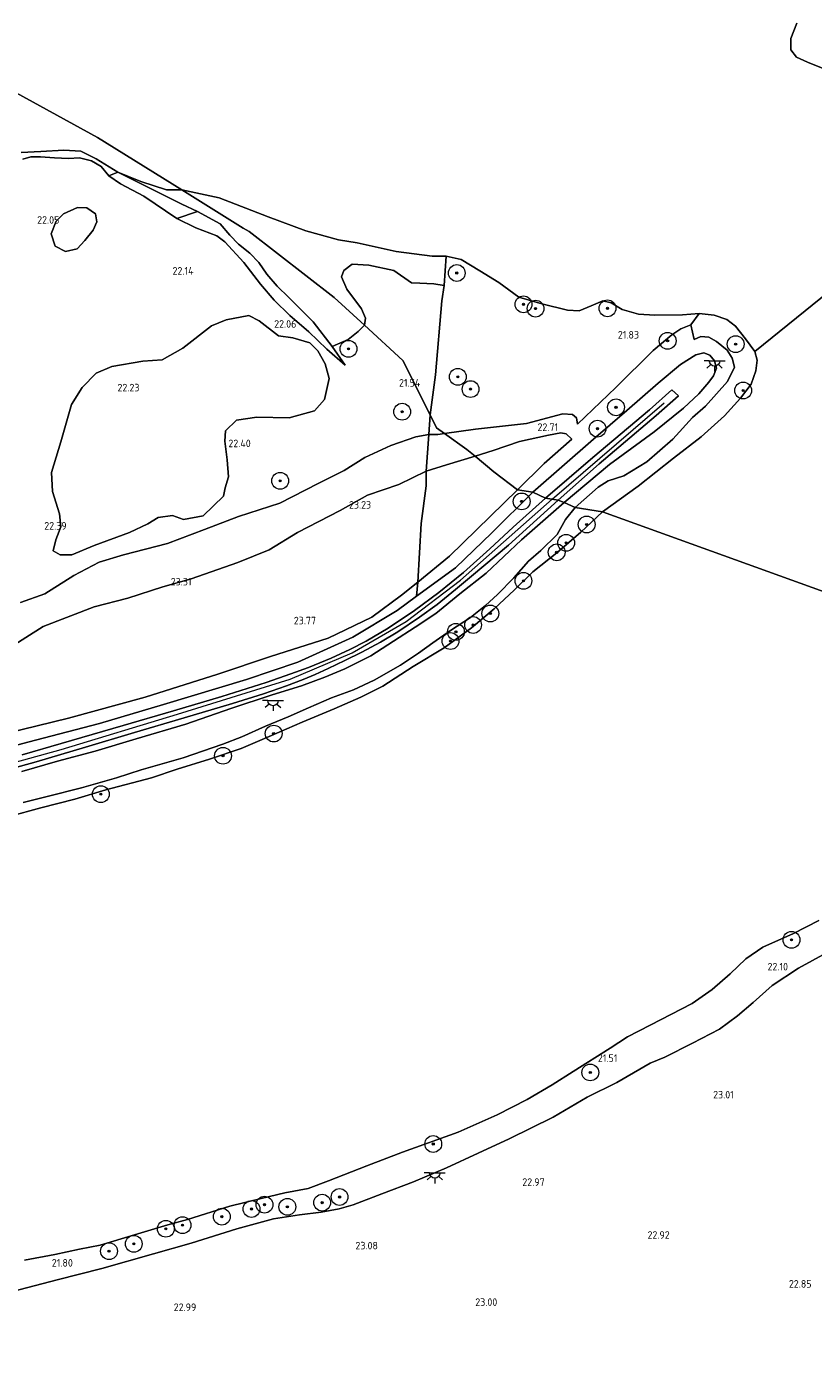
# Model space of a CAD drawing. Header units: metres. Extents: x 185049 to 189876, y 349292 to 352302.
# Tile 92 of 256: x 187435 to 187622, y 350365 to 350680. Entities that reach past the tile are written whole.
import ezdxf
from ezdxf.enums import TextEntityAlignment as Align

# ---------------------------------------------------------------- set-up
doc = ezdxf.new("R2010")
doc.units = ezdxf.units.M
for name, color, linetype, lineweight in [('B-WE-GR-BOOM-S', 90, 'Continuous', 25), ('B-WE-GR-GRAS-GV', 60, 'Continuous', 13), ('B-WE-GW-OPHOGING_KRUIN-G', 90, 'Continuous', 18), ('B-WE-GW-TALUD_KRUIN-G', 90, 'Continuous', 18), ('B-WE-GW-TALUD_TEEN-G', 90, 'Continuous', 18), ('B-WE-IE-TERREINAFSCHEIDING_KUNSTMATIG_HEKWERK-G', 20, 'IE-TERREINAFSCHEIDING-KUNSTMATIG', 18), ('B-WE-KL-ET_LS_OV_LICHTPUNT-S', 190, 'Continuous', 25), ('B-WE-OB-BEKLEDING_STORTSTEEN-GV', 30, 'Continuous', 18), ('B-WE-OB-OEVERVOORZIENING-G', 7, 'Continuous', 18), ('B-WE-OG-TERREIN_GROEN-GV', 7, 'Continuous', 18), ('B-WE-OG-WATER_POEL-GV', 7, 'Continuous', 18), ('B-WE-OG-WATER_RIVIER-GV', 130, 'Continuous', 18), ('B-WE-VH-VERHARDING_ASFALT-GV', 252, 'Continuous', 18), ('X-XX-AL-HOOGTELABEL-S', 7, 'Continuous', 25)]:
    doc.layers.add(name, color=color, linetype=linetype, lineweight=lineweight)
doc.styles.add('NLCS-ISO-ANNOTATIVE-T18', font='NLCS-ISO.ttf', dxfattribs={"height": 1.8})
doc.linetypes.add('IE-TERREINAFSCHEIDING-KUNSTMATIG', pattern='A,4,[82,NLCS.SHX,S=0.75,R=90,X=0,Y=0],4,-2', length=10)

# ---------------------------------------------------------------- blocks, each defined once
blk = doc.blocks.new('SAL-HOOGTELABEL-SO')
at = {"color": 0, "linetype": 'ByBlock', "lineweight": -2, "style": 'NLCS-ISO-ANNOTATIVE-T18'}
blk.add_attdef('HOOGTE', text='', height=1.8, dxfattribs=at).set_placement((2.79, 0), align=Align.RIGHT)
blk = doc.blocks.new('SGR-BOOM_01-SO')
at = {"linetype": 'ByBlock', "lineweight": 18}
h = blk.add_hatch(color=0, dxfattribs=at)
h.dxf.hatch_style = 1
edge = h.paths.add_edge_path()
edge.add_arc((0, 0), 0.25, 0, 360)
at = {"color": 0, "linetype": 'ByBlock', "lineweight": 18}
for radius in [2, 0.25]:
    blk.add_circle((0, 0), radius, dxfattribs=at)
blk = doc.blocks.new('SKL-ET_OV_LICHTPUNT-SO')
at = {"color": 0, "linetype": 'ByBlock', "lineweight": 18}
for points in [[(-1.25, 0), (-2.5, 0)], [(1.25, 0), (2.5, 0)], [(-0.92, -0.85), (-1.83, -1.7)], [(0, -1.25), (0, -2.5)], [(0.92, -0.85), (1.83, -1.7)]]:
    blk.add_lwpolyline(points, dxfattribs=at)
blk.add_lwpolyline([(0, 0), (1.25, 0, -1), (-1.25, 0)], format="xyb", close=True, dxfattribs=at)

msp = doc.modelspace()

# ---------------------------------------------------------------- linework, layer by layer
at = {"layer": 'B-WE-GR-GRAS-GV'}
for points in [[(187433.302, 350650.5, 20.932), (187438.01, 350650.731, 20.932), (187443.527, 350650.98, 20.932), (187447.571, 350650.794, 20.932), (187451.218, 350648.93, 20.932), (187456.32, 350645.776, 20.932), (187454.176, 350644.942, 21.623), (187452.354, 350647.14, 21.551), (187450.063, 350648.493, 21.563), (187447.194, 350649.188, 21.569), (187444.585, 350649.026, 21.581), (187441.268, 350649.2, 21.581), (187437.978, 350649.429, 21.575), (187435.635, 350649.407, 21.563), (187433.733, 350648.91, 21.569)], [(187433.733, 350648.91, 21.569), (187435.635, 350649.407, 21.563), (187437.978, 350649.429, 21.575), (187441.268, 350649.2, 21.581), (187444.585, 350649.026, 21.581), (187447.194, 350649.188, 21.569), (187450.063, 350648.493, 21.563), (187452.354, 350647.14, 21.551), (187454.176, 350644.942, 21.623), (187456.991, 350643.007, 21.671), (187462.519, 350640.05, 21.684), (187470.386, 350634.718, 21.822), (187474.961, 350632.524, 21.826), (187479.946, 350630.639, 21.761), (187481.811, 350629.169, 21.814), (187486.35, 350624.267, 21.902), (187490.34, 350619.08, 21.86), (187493.59, 350615.3, 21.852), (187497.329, 350611.648, 21.86), (187501.869, 350607.724, 21.868), (187506.144, 350603.651, 21.852), (187510.512, 350599.807, 21.625), (187507.403, 350604.234, 21.458), (187511.209, 350605.93, 21.514), (187513.596, 350607.798, 21.447), (187515.054, 350609.335, 21.42), (187524.228, 350600.901, 21.459), (187530.708, 350587.962, 21.58), (187530.384, 350583.307, 21.856), (187527.288, 350582.712, 21.975), (187521.367, 350580.644, 22.003), (187515.134, 350577.787, 21.992), (187510.22, 350574.678, 22.116), (187504.092, 350571.646, 22.184), (187494.915, 350566.933, 22.156), (187485.1, 350563.774, 22.229), (187477.002, 350560.676, 22.235), (187468.175, 350557.361, 22.15), (187457.694, 350554.643, 22.218), (187451.918, 350552.881, 22.218), (187445.895, 350549.674, 22.342), (187439.01, 350545.312, 22.551), (187433.216, 350543.247, 22.647)], [(187433.216, 350543.247, 22.647), (187439.01, 350545.312, 22.551), (187445.895, 350549.674, 22.342), (187451.918, 350552.881, 22.218), (187457.694, 350554.643, 22.218), (187468.175, 350557.361, 22.15), (187477.002, 350560.676, 22.235), (187485.1, 350563.774, 22.229), (187494.915, 350566.933, 22.156), (187504.092, 350571.646, 22.184), (187510.22, 350574.678, 22.116), (187515.134, 350577.787, 21.992), (187521.367, 350580.644, 22.003), (187527.288, 350582.712, 21.975), (187530.384, 350583.307, 21.856), (187529.788, 350574.525, 22.616), (187523.302, 350571.344, 23.06), (187515.798, 350568.84, 23.179), (187509.328, 350565.219, 23.196), (187499.127, 350559.929, 23.179), (187492.415, 350555.798, 23.303), (187484.922, 350552.788, 23.298), (187473.833, 350548.921, 23.258), (187467.049, 350547.012, 23.394), (187458.715, 350544.339, 23.343), (187450.722, 350542.253, 23.326), (187438.539, 350537.529, 23.405), (187424.345, 350528.569, 23.405)], [(187424.345, 350528.569, 23.405), (187438.539, 350537.529, 23.405), (187450.722, 350542.253, 23.326), (187458.715, 350544.339, 23.343), (187467.049, 350547.012, 23.394), (187473.833, 350548.921, 23.258), (187484.922, 350552.788, 23.298), (187492.415, 350555.798, 23.303), (187499.127, 350559.929, 23.179), (187509.328, 350565.219, 23.196), (187515.798, 350568.84, 23.179), (187523.302, 350571.344, 23.06), (187529.788, 350574.525, 22.616), (187529.783, 350571.088, 23.034), (187528.579, 350562.093, 23.492), (187527.755, 350548.102, 24.074), (187523.927, 350545.041, 24.215), (187516.815, 350539.81, 24.078), (187506.441, 350534.768, 23.995), (187492.744, 350530.409, 23.991), (187480.166, 350526.225, 24.006), (187462.858, 350520.714, 23.957), (187444.604, 350515.737, 23.945), (187426.045, 350511.177, 23.873)], [(187419.494, 350505.967, 24.997), (187436.714, 350510.511, 24.997), (187451.96, 350514.442, 25), (187467.226, 350518.96, 25.061), (187487.005, 350524.936, 25.016), (187499.2, 350529.033, 25.099), (187512.314, 350534.979, 25.054), (187522.908, 350541.384, 24.947), (187527.462, 350544.788, 24.8), (187536.749, 350551.554, 24.932), (187545.416, 350559.889, 24.951), (187555.195, 350569.515, 24.909), (187558.214, 350568.157, 24.883), (187550.459, 350561.205, 24.921), (187544.898, 350556.031, 24.909), (187538.647, 350550.445, 24.887), (187532.784, 350545.687, 24.906), (187526.991, 350541.361, 24.936), (187520.713, 350537.178, 24.959), (187515.523, 350534.08, 25.008), (187511.579, 350532.037, 25.012), (187507.19, 350530.002, 25), (187501.789, 350527.78, 24.989), (187497.528, 350526.288, 25.019), (187491.709, 350524.199, 25.065), (187481.143, 350520.905, 25.069), (187469.604, 350517.474, 25.076), (187457.653, 350513.937, 25.073), (187442.824, 350509.682, 25.057), (187433.557, 350506.986, 25.042)], [(187424.791, 350501.994, 24.969), (187436.886, 350505.326, 25.06), (187448.634, 350508.846, 25.075), (187460.286, 350512.271, 25.056), (187472.157, 350515.81, 25.048), (187483.634, 350519.18, 24.984), (187491.037, 350521.531, 24.988), (187496.483, 350523.419, 24.972), (187500.496, 350524.892, 24.972), (187503.306, 350526.106, 24.972), (187506.403, 350527.517, 24.972), (187510.399, 350529.418, 24.961), (187514.485, 350531.425, 24.946), (187518.903, 350533.842, 24.889), (187523.058, 350536.278, 24.862), (187528.165, 350539.796, 24.866), (187532.399, 350542.817, 24.87), (187536.776, 350546.34, 24.881), (187540.597, 350549.568, 24.889), (187549.371, 350556.934, 24.908), (187561.211, 350567.656, 24.84), (187562.62, 350567.058, 24.71), (187552.464, 350558.224, 24.779), (187544.09, 350550.232, 24.775), (187537.823, 350545.322, 24.783), (187532.044, 350540.627, 24.764), (187527.126, 350537.394, 24.764), (187521.968, 350534.051, 24.771), (187516.559, 350530.558, 24.764), (187510.375, 350527.458, 24.874), (187505.682, 350525.517, 24.855), (187500.121, 350523.384, 24.862), (187493.078, 350521.263, 24.862), (187483.237, 350517.999, 24.919), (187472.58, 350514.278, 24.98), (187460.73, 350510.773, 25.033), (187450.991, 350507.858, 25.003), (187442, 350505.494, 24.988), (187433.5, 350503.042, 24.988)], [(187433.5, 350503.042, 24.988), (187442, 350505.494, 24.988), (187450.991, 350507.858, 25.003), (187460.73, 350510.773, 25.033), (187472.58, 350514.278, 24.98), (187483.237, 350517.999, 24.919), (187493.078, 350521.263, 24.862), (187500.121, 350523.384, 24.862), (187505.682, 350525.517, 24.855), (187510.375, 350527.458, 24.874), (187516.559, 350530.558, 24.764), (187521.968, 350534.051, 24.771), (187527.126, 350537.394, 24.764), (187532.044, 350540.627, 24.764), (187537.823, 350545.322, 24.783), (187544.09, 350550.232, 24.775), (187552.464, 350558.224, 24.779), (187562.62, 350567.058, 24.71), (187565.267, 350565.876, 23.319), (187562.944, 350563.079, 23.019), (187560.976, 350559.504, 22.252), (187557.086, 350555.618, 22.047), (187554.119, 350553.114, 21.888), (187550.612, 350549.145, 21.915), (187546.726, 350545.176, 21.934), (187543.916, 350542.522, 21.945), (187540.32, 350539.683, 21.998), (187535.569, 350536.561, 21.93), (187531.352, 350533.654, 21.884), (187527.955, 350531.195, 21.869), (187523.662, 350528.322, 21.846), (187517.406, 350524.742, 21.816), (187512.499, 350522.503, 21.808), (187507.232, 350520.564, 21.786), (187501.772, 350518.186, 21.77), (187496.887, 350516.066, 21.725), (187491.536, 350513.827, 21.653), (187485.89, 350511.296, 21.634), (187481.344, 350509.492, 21.725), (187471.906, 350506.284, 21.71), (187461.927, 350503.45, 21.694), (187456.03, 350501.536, 21.77), (187447.678, 350499.148, 21.793), (187439.566, 350497.064, 21.797), (187433.805, 350495.621, 21.85)], [(187426.045, 350511.177, 23.873), (187444.604, 350515.737, 23.945), (187462.858, 350520.714, 23.957), (187480.166, 350526.225, 24.006), (187492.744, 350530.409, 23.991), (187506.441, 350534.768, 23.995), (187516.815, 350539.81, 24.078), (187523.927, 350545.041, 24.215), (187527.755, 350548.102, 24.074), (187527.462, 350544.788, 24.8), (187522.908, 350541.384, 24.947), (187512.314, 350534.979, 25.054), (187499.2, 350529.033, 25.099), (187487.005, 350524.936, 25.016), (187467.226, 350518.96, 25.061), (187451.96, 350514.442, 25), (187436.714, 350510.511, 24.997), (187419.494, 350505.967, 24.997)], [(187434.159, 350386.632, 21.03), (187441.331, 350387.999, 21.03), (187447.226, 350389.227, 21.03), (187452.118, 350390.214, 21.03), (187460.319, 350392.643, 21.03), (187468.263, 350395.014, 21.03), (187472.937, 350396.274, 21.03), (187483.033, 350399.482, 21.03), (187490.465, 350401.331, 21.03), (187496.155, 350402.677, 21.03), (187501.665, 350403.679, 21.03), (187506.481, 350405.548, 21.03), (187515.669, 350409.053, 21.03), (187524.103, 350412.319, 21.03), (187537.366, 350417.123, 21.03), (187546.704, 350421.231, 21.03), (187553.83, 350424.909, 21.03), (187559.762, 350428.353, 21.03), (187564.806, 350431.568, 21.03), (187573.559, 350437.12, 21.03), (187577.719, 350439.804, 21.03), (187583.107, 350442.6, 21.03), (187593.08, 350447.754, 21.03), (187597.892, 350451.081, 21.03), (187602.122, 350454.827, 21.03), (187605.877, 350458.412, 21.03), (187609.955, 350461.181, 21.03), (187617.228, 350464.42, 21.03), (187623.268, 350467.555, 21.03)], [(187431.248, 350379.143, 22.78), (187441.948, 350381.943, 22.753), (187452.543, 350384.654, 22.753), (187464.834, 350388.092, 22.879), (187473.851, 350390.642, 22.955), (187484.678, 350394.075, 22.913), (187493.417, 350396.424, 22.917), (187499.644, 350397.411, 22.917), (187504.771, 350398.078, 22.845), (187509.036, 350398.809, 22.863), (187512.401, 350399.791, 22.879), (187519.227, 350402.374, 22.985), (187526.73, 350405.276, 23.076), (187534.604, 350408.616, 23.038), (187542.129, 350412.119, 23.019), (187549.526, 350415.49, 23.034), (187560.033, 350420.714, 23.061), (187568.1, 350425.418, 23.106), (187575.194, 350428.925, 23.144), (187583.141, 350433.523, 23.068), (187586.613, 350434.953, 22.947), (187593.183, 350438.275, 23), (187599.65, 350441.631, 23.049), (187603.881, 350444.788, 23.03), (187607.657, 350448.027, 22.996), (187612.136, 350452.06, 22.947), (187618.443, 350456.15, 22.875), (187628.441, 350461.642, 22.86)], [(187628.441, 350461.642, 22.86), (187618.443, 350456.15, 22.875), (187612.136, 350452.06, 22.947), (187607.657, 350448.027, 22.996), (187603.881, 350444.788, 23.03), (187599.65, 350441.631, 23.049), (187593.183, 350438.275, 23), (187586.613, 350434.953, 22.947), (187583.141, 350433.523, 23.068), (187575.194, 350428.925, 23.144), (187568.1, 350425.418, 23.106), (187560.033, 350420.714, 23.061), (187549.526, 350415.49, 23.034), (187542.129, 350412.119, 23.019), (187534.604, 350408.616, 23.038), (187526.73, 350405.276, 23.076), (187519.227, 350402.374, 22.985), (187512.401, 350399.791, 22.879), (187509.036, 350398.809, 22.863), (187504.771, 350398.078, 22.845), (187499.644, 350397.411, 22.917), (187493.417, 350396.424, 22.917), (187484.678, 350394.075, 22.913), (187473.851, 350390.642, 22.955), (187464.834, 350388.092, 22.879), (187452.543, 350384.654, 22.753), (187441.948, 350381.943, 22.753), (187431.248, 350379.143, 22.78)]]:
    msp.add_polyline3d(points, dxfattribs=at)
for points in [[(187441.457, 350628.171, 22.108), (187443.891, 350626.908, 22.135), (187446.644, 350627.498, 22.158), (187448.486, 350629.503, 22.195), (187450.497, 350631.921, 22.195), (187451.391, 350633.956, 22.108), (187451.036, 350635.843, 22.082), (187448.972, 350637.255, 22.066), (187446.744, 350637.365, 22.066), (187443.437, 350635.883, 22.078), (187441.677, 350634.103, 22.089), (187440.476, 350631.073, 22.135)], [(187563.396, 350612.901, 20.932), (187566.195, 350612.723, 20.932), (187569.059, 350613.956, 20.932), (187571.873, 350615.088, 20.932), (187573.843, 350614.625, 20.932), (187576.452, 350613.034, 20.932), (187580.318, 350611.956, 20.932), (187584.202, 350611.685, 20.932), (187590.831, 350611.765, 20.932), (187594.811, 350612.075, 20.932), (187592.769, 350609.384, 21.554), (187590.42, 350608.493, 21.689), (187588.279, 350607.038, 21.938), (187583.818, 350603.331, 22.392), (187574.937, 350594.447, 22.671), (187565.83, 350585.736, 22.761), (187565.603, 350587.293, 22.432), (187564.601, 350588.081, 22.365), (187562.298, 350588.235, 22.291), (187553.679, 350585.884, 22.235), (187541.501, 350584.597, 22.088), (187534.123, 350583.546, 21.994), (187532.259, 350584.865, 21.975), (187530.708, 350587.962, 21.58), (187531.986, 350597.49, 21.506), (187533.492, 350615.159, 21.331), (187534.076, 350618.75, 21.341), (187534.554, 350625.773, 20.932), (187538.115, 350624.971, 20.932), (187542.523, 350622.309, 20.932), (187547.058, 350619.523, 20.932), (187551.8, 350616.008, 20.932), (187557.283, 350614.389, 20.932)], [(187531.986, 350597.49, 21.506), (187530.708, 350587.962, 21.58), (187524.228, 350600.901, 21.459), (187515.054, 350609.335, 21.42), (187515.292, 350610.975, 21.453), (187514.341, 350613.261, 21.403), (187510.9, 350617.897, 21.228), (187509.641, 350620.836, 21.217), (187510.208, 350622.378, 21.222), (187512.187, 350623.856, 21.262), (187516.147, 350623.611, 21.234), (187522.056, 350622.349, 21.301), (187526.315, 350619.384, 21.296), (187528.256, 350619.375, 21.335), (187531.601, 350619.209, 21.381), (187534.076, 350618.75, 21.341), (187533.492, 350615.159, 21.331)], [(187451.16, 350597.921, 22.127), (187447.896, 350594.468, 22.082), (187445.351, 350590.423, 22.116), (187442.755, 350581.525, 22.15), (187440.531, 350574.202, 22.195), (187440.775, 350569.709, 22.195), (187442.502, 350564.387, 22.218), (187442.769, 350561.259, 22.342), (187441.568, 350558.202, 22.331), (187440.965, 350555.612, 22.331), (187442.603, 350554.585, 22.24), (187445.381, 350554.642, 22.218), (187450.692, 350556.874, 22.218), (187459.169, 350559.98, 22.161), (187463.524, 350562.041, 22.127), (187465.97, 350563.507, 22.105), (187469.345, 350564.031, 22.105), (187471.994, 350563.024, 22.127), (187476.675, 350563.93, 22.127), (187481.531, 350568.629, 22.139), (187481.946, 350570.558, 22.206), (187482.7, 350573.201, 22.218), (187482.365, 350577.237, 22.184), (187481.868, 350581.725, 22.206), (187482.02, 350584.154, 22.285), (187484.596, 350586.684, 22.274), (187489.433, 350587.39, 22.173), (187497.118, 350587.245, 21.947), (187503.148, 350588.886, 21.788), (187505.569, 350591.614, 21.766), (187506.679, 350596.59, 21.777), (187505.746, 350600.159, 21.788), (187503.964, 350603.255, 21.845), (187502.106, 350605.138, 21.924), (187498.038, 350606.317, 21.969), (187494.642, 350606.803, 22.003), (187489.969, 350610.396, 21.98), (187487.568, 350611.66, 21.98), (187482.182, 350610.589, 22.003), (187478.624, 350609.151, 21.992), (187471.859, 350603.857, 22.014), (187466.913, 350601.076, 22.071), (187462.27, 350600.778, 22.105), (187454.917, 350599.515, 22.161)], [(187592.769, 350609.384, 21.554), (187593.609, 350605.925, 22.85), (187595.156, 350606.604, 22.745), (187597.081, 350606.447, 22.745), (187598.925, 350605.475, 22.737), (187601.445, 350603.37, 22.737), (187602.636, 350601.506, 22.73), (187603.188, 350599.309, 22.598), (187601.512, 350595.894, 22.462), (187596.266, 350590.073, 22.602), (187593.176, 350587.327, 22.602), (187588.522, 350582.183, 22.233), (187582.295, 350576.807, 22.268), (187576.859, 350573.444, 22.602), (187573.111, 350572.229, 23.137), (187570.741, 350570.722, 23.471), (187565.267, 350565.876, 23.319), (187562.62, 350567.058, 24.71), (187573.419, 350576.113, 24.907), (187584.057, 350583.935, 24.818), (187591.07, 350589.55, 24.81), (187594.711, 350592.949, 24.628), (187597.087, 350595.768, 24.573), (187598.162, 350597.29, 24.48), (187598.92, 350599.066, 24.348), (187598.461, 350600.808, 24.325), (187597.344, 350602.202, 24.364), (187595.855, 350602.78, 24.383), (187593.966, 350602.245, 24.453), (187590.369, 350599.946, 24.635), (187585.021, 350595.494, 24.845), (187577.532, 350589.008, 24.903), (187569.609, 350582.159, 24.919), (187555.195, 350569.515, 24.909), (187551.484, 350570.121, 23.812), (187557.868, 350576.377, 23.779), (187564.469, 350582.2, 23.185), (187563.105, 350583.41, 23.156), (187561.861, 350583.688, 23.162), (187558.916, 350583.147, 23.06), (187551.999, 350581.614, 23.021), (187545.75, 350579.514, 22.947), (187541.404, 350578.148, 22.925), (187539.49, 350579.749, 22.59), (187534.123, 350583.546, 21.994), (187541.501, 350584.597, 22.088), (187553.679, 350585.884, 22.235), (187562.298, 350588.235, 22.291), (187564.601, 350588.081, 22.365), (187565.603, 350587.293, 22.432), (187565.83, 350585.736, 22.761), (187574.937, 350594.447, 22.671), (187583.818, 350603.331, 22.392), (187588.279, 350607.038, 21.938), (187590.42, 350608.493, 21.689)], [(187597.087, 350595.768, 24.573), (187594.711, 350592.949, 24.628), (187591.07, 350589.55, 24.81), (187584.057, 350583.935, 24.818), (187573.419, 350576.113, 24.907), (187562.62, 350567.058, 24.71), (187561.211, 350567.656, 24.84), (187570.994, 350576.312, 25.136), (187584.526, 350587.78, 25.016), (187589.842, 350592.496, 24.942), (187588.234, 350593.931, 24.962), (187582.917, 350589.201, 25.047), (187569.459, 350577.785, 25.062), (187558.214, 350568.157, 24.883), (187555.195, 350569.515, 24.909), (187569.609, 350582.159, 24.919), (187577.532, 350589.008, 24.903), (187585.021, 350595.494, 24.845), (187590.369, 350599.946, 24.635), (187593.966, 350602.245, 24.453), (187595.855, 350602.78, 24.383), (187597.344, 350602.202, 24.364), (187598.461, 350600.808, 24.325), (187598.92, 350599.066, 24.348), (187598.162, 350597.29, 24.48)], [(187532.582, 350583.327, 21.975), (187530.384, 350583.307, 21.856), (187530.708, 350587.962, 21.58), (187532.259, 350584.865, 21.975), (187534.123, 350583.546, 21.994)], [(187534.653, 350576.026, 22.891), (187529.788, 350574.525, 22.616), (187530.384, 350583.307, 21.856), (187532.582, 350583.327, 21.975), (187534.123, 350583.546, 21.994), (187539.49, 350579.749, 22.59), (187541.404, 350578.148, 22.925)], [(187557.868, 350576.377, 23.779), (187551.484, 350570.121, 23.812), (187545.895, 350574.392, 23.444), (187541.404, 350578.148, 22.925), (187545.75, 350579.514, 22.947), (187551.999, 350581.614, 23.021), (187558.916, 350583.147, 23.06), (187561.861, 350583.688, 23.162), (187563.105, 350583.41, 23.156), (187564.469, 350582.2, 23.185)], [(187535.346, 350554.315, 24.124), (187527.755, 350548.102, 24.074), (187528.579, 350562.093, 23.492), (187529.783, 350571.088, 23.034), (187529.788, 350574.525, 22.616), (187534.653, 350576.026, 22.891), (187541.404, 350578.148, 22.925), (187545.895, 350574.392, 23.444), (187551.484, 350570.121, 23.812)], [(187536.749, 350551.554, 24.932), (187527.462, 350544.788, 24.8), (187527.755, 350548.102, 24.074), (187535.346, 350554.315, 24.124), (187551.484, 350570.121, 23.812), (187555.195, 350569.515, 24.909), (187545.416, 350559.889, 24.951)]]:
    msp.add_polyline3d(points, close=True, dxfattribs=at)
at = {"layer": 'B-WE-GW-OPHOGING_KRUIN-G'}
for points in [[(187559.782, 350567.895, 24.923), (187586.446, 350590.807, 24.993)], [(187138.733, 350348.839, 25.999), (187151.245, 350363.785, 25.995), (187165.195, 350378.345, 25.934), (187182.01, 350393.194, 25.801), (187207.562, 350412.383, 25.896), (187238.404, 350431.922, 25.805), (187267.613, 350448.897, 25.824), (187291.301, 350459.826, 25.585), (187318.08, 350470.284, 25.403), (187348.141, 350480.918, 25.433), (187376.539, 350489.785, 25.141), (187410.674, 350499.339, 25.11), (187442.897, 350508.288, 25.08), (187470.541, 350516.638, 25.031), (187497.366, 350525.01, 25.076), (187512.167, 350531.306, 24.97), (187524.993, 350538.765, 24.917), (187537.974, 350548.624, 24.902), (187559.782, 350567.895, 24.923)]]:
    msp.add_polyline3d(points, dxfattribs=at)
at = {"layer": 'B-WE-GW-TALUD_KRUIN-G'}
for points in [[(187470.386, 350634.718, 21.822), (187462.519, 350640.05, 21.684), (187456.991, 350643.007, 21.671), (187454.176, 350644.942, 21.623), (187452.354, 350647.14, 21.551), (187450.063, 350648.493, 21.563), (187447.194, 350649.188, 21.569), (187444.585, 350649.026, 21.581), (187441.268, 350649.2, 21.581), (187437.978, 350649.429, 21.575), (187435.635, 350649.407, 21.563), (187433.733, 350648.91, 21.569)], [(187470.386, 350634.718, 21.822), (187474.961, 350632.524, 21.826), (187479.946, 350630.639, 21.761)], [(187479.946, 350630.639, 21.761), (187481.811, 350629.169, 21.814), (187486.35, 350624.267, 21.902), (187490.34, 350619.08, 21.86), (187493.59, 350615.3, 21.852), (187497.329, 350611.648, 21.86), (187501.869, 350607.724, 21.868), (187506.144, 350603.651, 21.852), (187510.512, 350599.807, 21.625)], [(187569.609, 350582.159, 24.919), (187577.532, 350589.008, 24.903), (187585.021, 350595.494, 24.845), (187590.369, 350599.946, 24.635), (187593.966, 350602.245, 24.453), (187595.855, 350602.78, 24.383), (187597.344, 350602.202, 24.364), (187598.461, 350600.808, 24.325), (187598.92, 350599.066, 24.348), (187598.162, 350597.29, 24.48), (187597.087, 350595.768, 24.573), (187594.711, 350592.949, 24.628), (187591.07, 350589.55, 24.81), (187584.057, 350583.935, 24.818), (187573.419, 350576.113, 24.907), (187562.62, 350567.058, 24.71)], [(187541.404, 350578.148, 22.925), (187545.75, 350579.514, 22.947), (187551.999, 350581.614, 23.021), (187558.916, 350583.147, 23.06), (187561.861, 350583.688, 23.162), (187563.105, 350583.41, 23.156), (187564.469, 350582.2, 23.185)], [(187555.195, 350569.515, 24.909), (187569.609, 350582.159, 24.919)], [(187424.345, 350528.569, 23.405), (187438.539, 350537.529, 23.405), (187450.722, 350542.253, 23.326), (187458.715, 350544.339, 23.343), (187467.049, 350547.012, 23.394), (187473.833, 350548.921, 23.258), (187484.922, 350552.788, 23.298), (187492.415, 350555.798, 23.303), (187499.127, 350559.929, 23.179), (187509.328, 350565.219, 23.196), (187515.798, 350568.84, 23.179), (187523.302, 350571.344, 23.06), (187529.788, 350574.525, 22.616), (187534.653, 350576.026, 22.891), (187541.404, 350578.148, 22.925)], [(187527.462, 350544.788, 24.8), (187536.749, 350551.554, 24.932), (187545.416, 350559.889, 24.951), (187555.195, 350569.515, 24.909)], [(187562.62, 350567.058, 24.71), (187552.464, 350558.224, 24.779), (187544.09, 350550.232, 24.775), (187537.823, 350545.322, 24.783), (187532.044, 350540.627, 24.764), (187527.126, 350537.394, 24.764), (187521.968, 350534.051, 24.771), (187516.559, 350530.558, 24.764), (187510.375, 350527.458, 24.874), (187505.682, 350525.517, 24.855), (187500.121, 350523.384, 24.862), (187493.078, 350521.263, 24.862), (187483.237, 350517.999, 24.919), (187472.58, 350514.278, 24.98), (187460.73, 350510.773, 25.033), (187450.991, 350507.858, 25.003), (187442, 350505.494, 24.988), (187433.5, 350503.042, 24.988)], [(187431.248, 350379.143, 22.78), (187441.948, 350381.943, 22.753), (187452.543, 350384.654, 22.753), (187464.834, 350388.092, 22.879), (187473.851, 350390.642, 22.955), (187484.678, 350394.075, 22.913), (187493.417, 350396.424, 22.917), (187499.644, 350397.411, 22.917), (187504.771, 350398.078, 22.845), (187509.036, 350398.809, 22.863), (187512.401, 350399.791, 22.879), (187519.227, 350402.374, 22.985), (187526.73, 350405.276, 23.076), (187534.604, 350408.616, 23.038), (187542.129, 350412.119, 23.019), (187549.526, 350415.49, 23.034), (187560.033, 350420.714, 23.061), (187568.1, 350425.418, 23.106), (187575.194, 350428.925, 23.144), (187583.141, 350433.523, 23.068), (187586.613, 350434.953, 22.947), (187593.183, 350438.275, 23), (187599.65, 350441.631, 23.049), (187603.881, 350444.788, 23.03), (187607.657, 350448.027, 22.996), (187612.136, 350452.06, 22.947), (187618.443, 350456.15, 22.875), (187628.441, 350461.642, 22.86)]]:
    msp.add_polyline3d(points, dxfattribs=at)
at = {"layer": 'B-WE-GW-TALUD_TEEN-G'}
for points in [[(187456.32, 350645.776, 20.932), (187465.055, 350641.431, 20.986), (187471.615, 350638.119, 20.992), (187475.34, 350636.418, 21.028), (187480.738, 350633.482, 20.896)], [(187510.512, 350599.807, 21.625), (187507.403, 350604.234, 21.458), (187502.847, 350610.147, 21.42), (187497.053, 350615.915, 21.416), (187494.26, 350618.585, 21.412), (187491.823, 350621.517, 21.412), (187489.948, 350624.248, 21.416), (187487.772, 350626.514, 21.359), (187485.101, 350628.642, 21.355), (187483.039, 350630.753, 21.294), (187480.738, 350633.482, 20.896)], [(187583.818, 350603.331, 22.392), (187588.279, 350607.038, 21.938), (187590.42, 350608.493, 21.689), (187592.769, 350609.384, 21.554), (187594.811, 350612.075, 20.932)], [(187565.83, 350585.736, 22.761), (187574.937, 350594.447, 22.671), (187583.818, 350603.331, 22.392)], [(187534.123, 350583.546, 21.994), (187541.501, 350584.597, 22.088), (187553.679, 350585.884, 22.235), (187562.298, 350588.235, 22.291), (187564.601, 350588.081, 22.365), (187565.603, 350587.293, 22.432), (187565.83, 350585.736, 22.761)], [(187433.216, 350543.247, 22.647), (187439.01, 350545.312, 22.551), (187445.895, 350549.674, 22.342), (187451.918, 350552.881, 22.218), (187457.694, 350554.643, 22.218), (187468.175, 350557.361, 22.15), (187477.002, 350560.676, 22.235), (187485.1, 350563.774, 22.229), (187494.915, 350566.933, 22.156), (187504.092, 350571.646, 22.184), (187510.22, 350574.678, 22.116), (187515.134, 350577.787, 21.992), (187521.367, 350580.644, 22.003), (187527.288, 350582.712, 21.975), (187530.384, 350583.307, 21.856), (187532.582, 350583.327, 21.975), (187534.123, 350583.546, 21.994)], [(187551.484, 350570.121, 23.812), (187557.868, 350576.377, 23.779), (187564.469, 350582.2, 23.185)], [(187356.969, 350493.445, 24.145), (187363.355, 350496.23, 24.207), (187368.806, 350497.834, 24.207), (187375.037, 350498.316, 24.213), (187379.805, 350500.282, 24.023), (187382.904, 350500.914, 24.101), (187404.079, 350505.518, 23.892), (187426.045, 350511.177, 23.873), (187444.604, 350515.737, 23.945), (187462.858, 350520.714, 23.957), (187480.166, 350526.225, 24.006), (187492.744, 350530.409, 23.991), (187506.441, 350534.768, 23.995), (187516.815, 350539.81, 24.078), (187523.927, 350545.041, 24.215), (187527.755, 350548.102, 24.074), (187535.346, 350554.315, 24.124), (187551.484, 350570.121, 23.812)]]:
    msp.add_polyline3d(points, dxfattribs=at)
at = {"layer": 'B-WE-IE-TERREINAFSCHEIDING_KUNSTMATIG_HEKWERK-G'}
for points in [[(187530.708, 350587.962, 21.58), (187531.986, 350597.49, 21.506), (187533.492, 350615.159, 21.331), (187534.076, 350618.75, 21.341), (187534.554, 350625.773, 20.932)], [(187527.462, 350544.788, 24.8), (187527.755, 350548.102, 24.074), (187528.579, 350562.093, 23.492), (187529.783, 350571.088, 23.034), (187529.788, 350574.525, 22.616), (187530.384, 350583.307, 21.856), (187530.708, 350587.962, 21.58)], [(187364.058, 350492.758, 24.921), (187376.086, 350495.8, 24.959), (187391.444, 350499.177, 24.989), (187404.351, 350502.263, 24.997), (187419.494, 350505.967, 24.997), (187436.714, 350510.511, 24.997), (187451.96, 350514.442, 25), (187467.226, 350518.96, 25.061), (187487.005, 350524.936, 25.016), (187499.2, 350529.033, 25.099), (187512.314, 350534.979, 25.054), (187522.908, 350541.384, 24.947), (187527.462, 350544.788, 24.8)]]:
    msp.add_polyline3d(points, dxfattribs=at)
at = {"layer": 'B-WE-OB-BEKLEDING_STORTSTEEN-GV'}
msp.add_polyline3d([(187603.406, 350609.12, 20.932), (187605.851, 350606.04, 20.932), (187608.071, 350603.079, 21.022), (187608.551, 350600.998, 21.022), (187608.289, 350598.429, 21.018), (187607.167, 350595.304, 21.018), (187604.644, 350591.907, 21.018), (187600.783, 350587.72, 21.018), (187595.248, 350582.761, 21.018), (187588.689, 350577.611, 21.018), (187580.288, 350571.017, 21.018), (187571.745, 350564.848, 21.033), (187565.267, 350565.876, 23.319), (187570.741, 350570.722, 23.471), (187573.111, 350572.229, 23.137), (187576.859, 350573.444, 22.602), (187582.295, 350576.807, 22.268), (187588.522, 350582.183, 22.233), (187593.176, 350587.327, 22.602), (187596.266, 350590.073, 22.602), (187601.512, 350595.894, 22.462), (187603.188, 350599.309, 22.598), (187602.636, 350601.506, 22.73), (187601.445, 350603.37, 22.737), (187598.925, 350605.475, 22.737), (187597.081, 350606.447, 22.745), (187595.156, 350606.604, 22.745), (187593.609, 350605.925, 22.85), (187592.769, 350609.384, 21.554), (187594.811, 350612.075, 20.932), (187598.343, 350611.725, 20.932), (187601.402, 350610.667, 20.932)], close=True, dxfattribs=at)
msp.add_polyline3d([(187433.805, 350495.621, 21.85), (187439.566, 350497.064, 21.797), (187447.678, 350499.148, 21.793), (187456.03, 350501.536, 21.77), (187461.927, 350503.45, 21.694), (187471.906, 350506.284, 21.71), (187481.344, 350509.492, 21.725), (187485.89, 350511.296, 21.634), (187491.536, 350513.827, 21.653), (187496.887, 350516.066, 21.725), (187501.772, 350518.186, 21.77), (187507.232, 350520.564, 21.786), (187512.499, 350522.503, 21.808), (187517.406, 350524.742, 21.816), (187523.662, 350528.322, 21.846), (187527.955, 350531.195, 21.869), (187531.352, 350533.654, 21.884), (187535.569, 350536.561, 21.93), (187540.32, 350539.683, 21.998), (187543.916, 350542.522, 21.945), (187546.726, 350545.176, 21.934), (187550.612, 350549.145, 21.915), (187554.119, 350553.114, 21.888), (187557.086, 350555.618, 22.047), (187560.976, 350559.504, 22.252), (187562.944, 350563.079, 23.019), (187565.267, 350565.876, 23.319), (187571.745, 350564.848, 21.033), (187566.564, 350560.004, 21.033), (187560.875, 350555.131, 21.033), (187555.183, 350550.605, 21.033), (187550.806, 350546.249, 21.033), (187545.938, 350541.746, 21.033), (187540.55, 350537.204, 21.033), (187534.021, 350532.464, 21.033), (187526.665, 350528.002, 21.033), (187519.417, 350523.375, 21.033), (187514.249, 350520.75, 21.033), (187507.869, 350517.902, 21.033), (187500.214, 350514.801, 21.033), (187492.931, 350511.567, 21.033), (187485.686, 350508.53, 21.033), (187478.181, 350505.959, 21.033), (187470.475, 350503.604, 21.033), (187464.344, 350501.474, 21.033), (187453.495, 350498.623, 21.033), (187446.119, 350496.447, 21.033), (187438.041, 350494.363, 21.033), (187430.47, 350492.265, 21.033)], dxfattribs=at)
at = {"layer": 'B-WE-OB-OEVERVOORZIENING-G'}
for points in [[(187571.745, 350564.848, 21.033), (187580.288, 350571.017, 21.018), (187588.689, 350577.611, 21.018), (187595.248, 350582.761, 21.018), (187600.783, 350587.72, 21.018), (187604.644, 350591.907, 21.018), (187607.167, 350595.304, 21.018), (187608.289, 350598.429, 21.018), (187608.551, 350600.998, 21.022), (187608.071, 350603.079, 21.022)], [(187430.47, 350492.265, 21.033), (187438.041, 350494.363, 21.033), (187446.119, 350496.447, 21.033), (187453.495, 350498.623, 21.033), (187464.344, 350501.474, 21.033), (187470.475, 350503.604, 21.033), (187478.181, 350505.959, 21.033), (187485.686, 350508.53, 21.033), (187492.931, 350511.567, 21.033), (187500.214, 350514.801, 21.033), (187507.869, 350517.902, 21.033), (187514.249, 350520.75, 21.033), (187519.417, 350523.375, 21.033), (187526.665, 350528.002, 21.033), (187534.021, 350532.464, 21.033), (187540.55, 350537.204, 21.033), (187545.938, 350541.746, 21.033), (187550.806, 350546.249, 21.033), (187555.183, 350550.605, 21.033), (187560.875, 350555.131, 21.033), (187566.564, 350560.004, 21.033), (187571.745, 350564.848, 21.033)], [(187434.159, 350386.632, 21.03), (187441.331, 350387.999, 21.03), (187447.226, 350389.227, 21.03), (187452.118, 350390.214, 21.03), (187460.319, 350392.643, 21.03), (187468.263, 350395.014, 21.03), (187472.937, 350396.274, 21.03), (187483.033, 350399.482, 21.03), (187490.465, 350401.331, 21.03), (187496.155, 350402.677, 21.03), (187501.665, 350403.679, 21.03), (187506.481, 350405.548, 21.03), (187515.669, 350409.053, 21.03), (187524.103, 350412.319, 21.03), (187537.366, 350417.123, 21.03), (187546.704, 350421.231, 21.03), (187553.83, 350424.909, 21.03), (187559.762, 350428.353, 21.03), (187564.806, 350431.568, 21.03), (187573.559, 350437.12, 21.03), (187577.719, 350439.804, 21.03), (187583.107, 350442.6, 21.03), (187593.08, 350447.754, 21.03), (187597.892, 350451.081, 21.03), (187602.122, 350454.827, 21.03), (187605.877, 350458.412, 21.03), (187609.955, 350461.181, 21.03), (187617.228, 350464.42, 21.03), (187623.268, 350467.555, 21.03)]]:
    msp.add_polyline3d(points, dxfattribs=at)
at = {"layer": 'B-WE-OG-TERREIN_GROEN-GV'}
msp.add_polyline3d([(187629.03, 350668.582, 20.936), (187620.601, 350671.95, 20.936), (187617.956, 350673.165, 20.936), (187616.583, 350674.932, 20.936), (187616.571, 350677.619, 20.936), (187618.049, 350681.307, 20.936)], dxfattribs=at)
for points in [[(187475.34, 350636.418, 21.028), (187470.386, 350634.718, 21.822), (187462.519, 350640.05, 21.684), (187456.991, 350643.007, 21.671), (187454.176, 350644.942, 21.623), (187456.32, 350645.776, 20.932), (187465.055, 350641.431, 20.986), (187471.615, 350638.119, 20.992)], [(187511.209, 350605.93, 21.514), (187507.403, 350604.234, 21.458), (187502.847, 350610.147, 21.42), (187497.053, 350615.915, 21.416), (187494.26, 350618.585, 21.412), (187491.823, 350621.517, 21.412), (187489.948, 350624.248, 21.416), (187487.772, 350626.514, 21.359), (187485.101, 350628.642, 21.355), (187483.039, 350630.753, 21.294), (187480.738, 350633.482, 20.896), (187475.34, 350636.418, 21.028), (187471.615, 350638.119, 20.992), (187465.055, 350641.431, 20.986), (187456.32, 350645.776, 20.932), (187461.806, 350643.573, 20.932), (187467.934, 350641.599, 20.932), (187471.584, 350641.568, 20.932), (187486.216, 350632.471, 20.896), (187487.608, 350631.625, 21.197), (187507.899, 350615.912, 21.266), (187515.054, 350609.335, 21.42), (187513.596, 350607.798, 21.447)], [(187522.622, 350626.911, 20.932), (187531.227, 350625.771, 20.932), (187534.554, 350625.773, 20.932), (187534.076, 350618.75, 21.341), (187531.601, 350619.209, 21.381), (187528.256, 350619.375, 21.335), (187526.315, 350619.384, 21.296), (187522.056, 350622.349, 21.301), (187516.147, 350623.611, 21.234), (187512.187, 350623.856, 21.262), (187510.208, 350622.378, 21.222), (187509.641, 350620.836, 21.217), (187510.9, 350617.897, 21.228), (187514.341, 350613.261, 21.403), (187515.292, 350610.975, 21.453), (187515.054, 350609.335, 21.42), (187507.899, 350615.912, 21.266), (187487.608, 350631.625, 21.197), (187486.216, 350632.471, 20.896), (187471.584, 350641.568, 20.932), (187480.471, 350639.649, 20.932), (187492.129, 350635.131, 20.932), (187501.105, 350631.801, 20.932), (187508.886, 350629.622, 20.932), (187513.328, 350628.952, 20.932)], [(187446.644, 350627.498, 22.158), (187443.891, 350626.908, 22.135), (187441.457, 350628.171, 22.108), (187440.476, 350631.073, 22.135), (187441.677, 350634.103, 22.089), (187443.437, 350635.883, 22.078), (187446.744, 350637.365, 22.066), (187448.972, 350637.255, 22.066), (187451.036, 350635.843, 22.082), (187451.391, 350633.956, 22.108), (187450.497, 350631.921, 22.195), (187448.486, 350629.503, 22.195)], [(187507.403, 350604.234, 21.458), (187510.512, 350599.807, 21.625), (187506.144, 350603.651, 21.852), (187501.869, 350607.724, 21.868), (187497.329, 350611.648, 21.86), (187493.59, 350615.3, 21.852), (187490.34, 350619.08, 21.86), (187486.35, 350624.267, 21.902), (187481.811, 350629.169, 21.814), (187479.946, 350630.639, 21.761), (187474.961, 350632.524, 21.826), (187470.386, 350634.718, 21.822), (187475.34, 350636.418, 21.028), (187480.738, 350633.482, 20.896), (187483.039, 350630.753, 21.294), (187485.101, 350628.642, 21.355), (187487.772, 350626.514, 21.359), (187489.948, 350624.248, 21.416), (187491.823, 350621.517, 21.412), (187494.26, 350618.585, 21.412), (187497.053, 350615.915, 21.416), (187502.847, 350610.147, 21.42)], [(187503.148, 350588.886, 21.788), (187497.118, 350587.245, 21.947), (187489.433, 350587.39, 22.173), (187484.596, 350586.684, 22.274), (187482.02, 350584.154, 22.285), (187481.868, 350581.725, 22.206), (187482.365, 350577.237, 22.184), (187482.7, 350573.201, 22.218), (187481.946, 350570.558, 22.206), (187481.531, 350568.629, 22.139), (187476.675, 350563.93, 22.127), (187471.994, 350563.024, 22.127), (187469.345, 350564.031, 22.105), (187465.97, 350563.507, 22.105), (187463.524, 350562.041, 22.127), (187459.169, 350559.98, 22.161), (187450.692, 350556.874, 22.218), (187445.381, 350554.642, 22.218), (187442.603, 350554.585, 22.24), (187440.965, 350555.612, 22.331), (187441.568, 350558.202, 22.331), (187442.769, 350561.259, 22.342), (187442.502, 350564.387, 22.218), (187440.775, 350569.709, 22.195), (187440.531, 350574.202, 22.195), (187442.755, 350581.525, 22.15), (187445.351, 350590.423, 22.116), (187447.896, 350594.468, 22.082), (187451.16, 350597.921, 22.127), (187454.917, 350599.515, 22.161), (187462.27, 350600.778, 22.105), (187466.913, 350601.076, 22.071), (187471.859, 350603.857, 22.014), (187478.624, 350609.151, 21.992), (187482.182, 350610.589, 22.003), (187487.568, 350611.66, 21.98), (187489.969, 350610.396, 21.98), (187494.642, 350606.803, 22.003), (187498.038, 350606.317, 21.969), (187502.106, 350605.138, 21.924), (187503.964, 350603.255, 21.845), (187505.746, 350600.159, 21.788), (187506.679, 350596.59, 21.777), (187505.569, 350591.614, 21.766)]]:
    msp.add_polyline3d(points, close=True, dxfattribs=at)
at = {"layer": 'B-WE-OG-WATER_POEL-GV'}
for points in [[(187659.309, 350644.484, 20.936), (187608.071, 350603.079, 21.022), (187605.851, 350606.04, 20.932), (187603.406, 350609.12, 20.932), (187601.402, 350610.667, 20.932), (187598.343, 350611.725, 20.932), (187594.811, 350612.075, 20.932), (187590.831, 350611.765, 20.932), (187584.202, 350611.685, 20.932), (187580.318, 350611.956, 20.932), (187576.452, 350613.034, 20.932), (187573.843, 350614.625, 20.932), (187571.873, 350615.088, 20.932), (187569.059, 350613.956, 20.932), (187566.195, 350612.723, 20.932), (187563.396, 350612.901, 20.932), (187557.283, 350614.389, 20.932), (187551.8, 350616.008, 20.932), (187547.058, 350619.523, 20.932), (187542.523, 350622.309, 20.932), (187538.115, 350624.971, 20.932), (187534.554, 350625.773, 20.932), (187531.227, 350625.771, 20.932), (187522.622, 350626.911, 20.932), (187513.328, 350628.952, 20.932), (187508.886, 350629.622, 20.932), (187501.105, 350631.801, 20.932), (187492.129, 350635.131, 20.932), (187480.471, 350639.649, 20.932), (187471.584, 350641.568, 20.932), (187451.494, 350654.058, 20.867), (187081.371, 350857.363, 20.867)], [(187081.371, 350857.363, 20.867), (187451.494, 350654.058, 20.867), (187471.584, 350641.568, 20.932), (187467.934, 350641.599, 20.932), (187461.806, 350643.573, 20.932), (187456.32, 350645.776, 20.932), (187451.218, 350648.93, 20.932), (187447.571, 350650.794, 20.932), (187443.527, 350650.98, 20.932), (187438.01, 350650.731, 20.932), (187433.302, 350650.5, 20.932)], [(187618.049, 350681.307, 20.936), (187616.571, 350677.619, 20.936), (187616.583, 350674.932, 20.936), (187617.956, 350673.165, 20.936), (187620.601, 350671.95, 20.936), (187629.03, 350668.582, 20.936)]]:
    msp.add_polyline3d(points, dxfattribs=at)
at = {"layer": 'B-WE-OG-WATER_RIVIER-GV'}
for points in [[(187692.715, 350521.19, 21.03), (187571.745, 350564.848, 21.033), (187580.288, 350571.017, 21.018), (187588.689, 350577.611, 21.018), (187595.248, 350582.761, 21.018), (187600.783, 350587.72, 21.018), (187604.644, 350591.907, 21.018), (187607.167, 350595.304, 21.018), (187608.289, 350598.429, 21.018), (187608.551, 350600.998, 21.022), (187608.071, 350603.079, 21.022), (187659.309, 350644.484, 20.936)], [(187430.47, 350492.265, 21.033), (187438.041, 350494.363, 21.033), (187446.119, 350496.447, 21.033), (187453.495, 350498.623, 21.033), (187464.344, 350501.474, 21.033), (187470.475, 350503.604, 21.033), (187478.181, 350505.959, 21.033), (187485.686, 350508.53, 21.033), (187492.931, 350511.567, 21.033), (187500.214, 350514.801, 21.033), (187507.869, 350517.902, 21.033), (187514.249, 350520.75, 21.033), (187519.417, 350523.375, 21.033), (187526.665, 350528.002, 21.033), (187534.021, 350532.464, 21.033), (187540.55, 350537.204, 21.033), (187545.938, 350541.746, 21.033), (187550.806, 350546.249, 21.033), (187555.183, 350550.605, 21.033), (187560.875, 350555.131, 21.033), (187566.564, 350560.004, 21.033), (187571.745, 350564.848, 21.033), (187692.715, 350521.19, 21.03)], [(187623.268, 350467.555, 21.03), (187617.228, 350464.42, 21.03), (187609.955, 350461.181, 21.03), (187605.877, 350458.412, 21.03), (187602.122, 350454.827, 21.03), (187597.892, 350451.081, 21.03), (187593.08, 350447.754, 21.03), (187583.107, 350442.6, 21.03), (187577.719, 350439.804, 21.03), (187573.559, 350437.12, 21.03), (187564.806, 350431.568, 21.03), (187559.762, 350428.353, 21.03), (187553.83, 350424.909, 21.03), (187546.704, 350421.231, 21.03), (187537.366, 350417.123, 21.03), (187524.103, 350412.319, 21.03), (187515.669, 350409.053, 21.03), (187506.481, 350405.548, 21.03), (187501.665, 350403.679, 21.03), (187496.155, 350402.677, 21.03), (187490.465, 350401.331, 21.03), (187483.033, 350399.482, 21.03), (187472.937, 350396.274, 21.03), (187468.263, 350395.014, 21.03), (187460.319, 350392.643, 21.03), (187452.118, 350390.214, 21.03), (187447.226, 350389.227, 21.03), (187441.331, 350387.999, 21.03), (187434.159, 350386.632, 21.03)]]:
    msp.add_polyline3d(points, dxfattribs=at)
at = {"layer": 'B-WE-VH-VERHARDING_ASFALT-GV'}
msp.add_polyline3d([(187570.994, 350576.312, 25.136), (187561.211, 350567.656, 24.84), (187558.214, 350568.157, 24.883), (187569.459, 350577.785, 25.062), (187582.917, 350589.201, 25.047), (187588.234, 350593.931, 24.962), (187589.842, 350592.496, 24.942), (187584.526, 350587.78, 25.016)], close=True, dxfattribs=at)
msp.add_polyline3d([(187433.557, 350506.986, 25.042), (187442.824, 350509.682, 25.057), (187457.653, 350513.937, 25.073), (187469.604, 350517.474, 25.076), (187481.143, 350520.905, 25.069), (187491.709, 350524.199, 25.065), (187497.528, 350526.288, 25.019), (187501.789, 350527.78, 24.989), (187507.19, 350530.002, 25), (187511.579, 350532.037, 25.012), (187515.523, 350534.08, 25.008), (187520.713, 350537.178, 24.959), (187526.991, 350541.361, 24.936), (187532.784, 350545.687, 24.906), (187538.647, 350550.445, 24.887), (187544.898, 350556.031, 24.909), (187550.459, 350561.205, 24.921), (187558.214, 350568.157, 24.883), (187561.211, 350567.656, 24.84), (187549.371, 350556.934, 24.908), (187540.597, 350549.568, 24.889), (187536.776, 350546.34, 24.881), (187532.399, 350542.817, 24.87), (187528.165, 350539.796, 24.866), (187523.058, 350536.278, 24.862), (187518.903, 350533.842, 24.889), (187514.485, 350531.425, 24.946), (187510.399, 350529.418, 24.961), (187506.403, 350527.517, 24.972), (187503.306, 350526.106, 24.972), (187500.496, 350524.892, 24.972), (187496.483, 350523.419, 24.972), (187491.037, 350521.531, 24.988), (187483.634, 350519.18, 24.984), (187472.157, 350515.81, 25.048), (187460.286, 350512.271, 25.056), (187448.634, 350508.846, 25.075), (187436.886, 350505.326, 25.06), (187424.791, 350501.994, 24.969)], dxfattribs=at)

# ---------------------------------------------------------------- block references
at = {"layer": 'B-WE-GR-BOOM-S'}
for p in [(187537.054, 350621.75, 20.778), (187552.946, 350614.296, 21.144), (187555.829, 350613.274, 20.922), (187572.961, 350613.348, 21.111), (187587.271, 350605.613, 22.332), (187603.467, 350604.807, 21.858), (187511.272, 350603.683, 21.452), (187537.32, 350597.014, 21.965), (187540.346, 350594.11, 21.644), (187605.271, 350593.755, 21.007), (187524.052, 350588.712, 21.797), (187574.983, 350589.765, 23.197), (187570.586, 350584.684, 23.286), (187495.001, 350572.242, 22.014), (187552.519, 350567.352, 24.651), (187567.996, 350561.843, 21.043), (187563.109, 350557.472, 21.003), (187560.855, 350555.227, 20.997), (187552.935, 350548.418, 20.89), (187540.946, 350537.911, 21.065), (187545.059, 350540.649, 21.065), (187536.861, 350536.286, 21.608), (187535.567, 350534.086, 21.054), (187493.468, 350512.042, 21.105), (187481.397, 350506.764, 21.043), (187452.299, 350497.623, 21.02), (187616.756, 350462.914, 21.091), (187568.856, 350431.334, 21.463), (187531.464, 350414.28, 21.102), (187491.281, 350399.831, 21.068), (187496.725, 350399.312, 21.373), (187505.017, 350400.317, 22.017), (187509.159, 350401.666, 21.95), (187481.106, 350396.968, 21.091), (187488.169, 350398.807, 21.125), (187467.798, 350394.091, 21.068), (187471.773, 350394.956, 21.125), (187460.147, 350390.499, 21.694), (187454.26, 350388.748, 21.736)]:
    msp.add_blockref('SGR-BOOM_01-SO', p, dxfattribs=at)
at = {"layer": 'B-WE-KL-ET_LS_OV_LICHTPUNT-S'}
for p in [(187598.439, 350600.814, 24.476), (187493.305, 350519.928, 24.386), (187531.835, 350407.413, 23.27)]:
    msp.add_blockref('SKL-ET_OV_LICHTPUNT-SO', p, dxfattribs=at)
at = {"layer": 'X-XX-AL-HOOGTELABEL-S'}
for p, values in [((187439.635, 350633.493, 22.051), {'HOOGTE': '22.05'}), ((187471.595, 350621.364, 22.139), {'HOOGTE': '22.14'}), ((187496.069, 350608.727, 22.059), {'HOOGTE': '22.06'}), ((187577.67, 350606.135, 21.825), {'HOOGTE': '21.83'}), ((187525.594, 350594.694, 21.543), {'HOOGTE': '21.54'}), ((187458.715, 350593.56, 22.23), {'HOOGTE': '22.23'}), ((187558.413, 350584.138, 22.706), {'HOOGTE': '22.71'}), ((187485.211, 350580.268, 22.4), {'HOOGTE': '22.40'}), ((187513.881, 350565.636, 23.228), {'HOOGTE': '23.23'}), ((187441.37, 350560.631, 22.393), {'HOOGTE': '22.39'}), ((187471.119, 350547.324, 23.308), {'HOOGTE': '23.31'}), ((187500.76, 350538.07, 23.767), {'HOOGTE': '23.77'}), ((187613.148, 350455.626, 22.104), {'HOOGTE': '22.10'}), ((187572.503, 350433.84, 21.512), {'HOOGTE': '21.51'}), ((187600.234, 350425.129, 23.012), {'HOOGTE': '23.01'}), ((187555.194, 350404.304, 22.966), {'HOOGTE': '22.97'}), ((187584.973, 350391.705, 22.924), {'HOOGTE': '22.92'}), ((187515.501, 350389.174, 23.076), {'HOOGTE': '23.08'}), ((187442.856, 350385.073, 21.801), {'HOOGTE': '21.80'}), ((187618.753, 350380.067, 22.845), {'HOOGTE': '22.85'}), ((187472.254, 350374.504, 22.985), {'HOOGTE': '22.99'}), ((187543.916, 350375.715, 22.996), {'HOOGTE': '23.00'})]:
    msp.add_blockref('SAL-HOOGTELABEL-SO', p, dxfattribs=at).add_auto_attribs(values)

doc.saveas('drawing.dxf')
